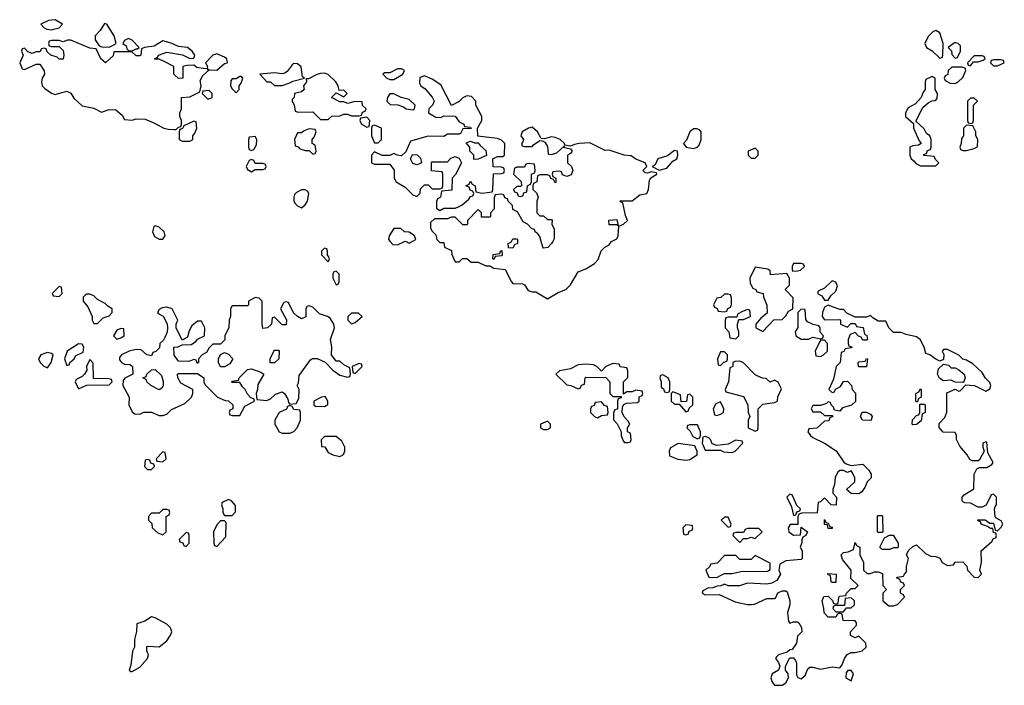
# Model space of a CAD drawing. Header units: inches. Extents: x 2710684 to 2828758, y 857022 to 965663.
# Tile 55 of 256: x 2716485 to 2721606, y 897691 to 901154. Entities that reach past the tile are written whole.
import ezdxf

# ---------------------------------------------------------------- set-up
doc = ezdxf.new("R2010")
doc.units = ezdxf.units.IN
doc.header["$MEASUREMENT"] = 0
for name, color, linetype in [('C7819', 7, 'Continuous'), ('C7829', 7, 'Continuous'), ('C7910', 7, 'Continuous'), ('C7920', 7, 'Continuous')]:
    doc.layers.add(name, color=color, linetype=linetype)

msp = doc.modelspace()

# ---------------------------------------------------------------- linework, layer by layer
at = {"layer": 'C7819', "color": 4, "elevation": 16}
for points in [[(2718411.6, 900000), (2718424.9, 899984.9), (2718450, 899982.8), (2718485.8, 900000)], [(2718494, 900000), (2718510, 899992), (2718526, 900000)], [(2718664, 900000), (2718670, 899994), (2718690, 899994), (2718694, 899970), (2718730, 899954), (2718732.7, 899932.7), (2718750, 899894), (2718770, 899894), (2718788, 899912), (2718810, 899912), (2718832.7, 899892.7), (2718870, 899892), (2718910, 899874), (2718930, 899874), (2718950, 899862), (2719010, 899854), (2719042, 899790), (2719050, 899782), (2719099.6, 899779.6), (2719110, 899774), (2719130, 899744.7), (2719150, 899738), (2719170, 899738), (2719230, 899702), (2719284.7, 899735.3), (2719326, 899750), (2719350, 899774), (2719390, 899842), (2719430, 899858), (2719474.6, 899885.4), (2719493.2, 899906.8), (2719509, 899951), (2719528.9, 899971.1), (2719550, 899982), (2719561.2, 899998.8), (2719563.5, 900000)], [(2719074, 900000), (2719074, 899990), (2719058, 899982), (2719050, 899966), (2719027.3, 899967.3), (2719026, 899990), (2719042, 899998), (2719043, 900000)], [(2719257.2, 900000), (2719251, 899989), (2719231.1, 899968.9), (2719210, 899966), (2719206, 899970), (2719197.4, 900000)], [(2720000, 899046), (2719970, 899046), (2719958, 899042), (2719954, 899030), (2719972.7, 899012.7), (2719985.4, 898985.4), (2720000, 898978.7)], [(2720000, 898928.2), (2719996.4, 898936.4), (2719910, 898948.7), (2719870, 898926), (2719862, 898910), (2719864.7, 898884.7), (2719907.1, 898867.1), (2719950, 898862.8), (2719970, 898866), (2720000, 898884.9)]]:
    msp.add_lwpolyline(points, dxfattribs=at)
for points in [[(2718070, 899966), (2718054, 899950), (2718054, 899930), (2718090, 899894), (2718095.3, 899910), (2718090, 899926), (2718086, 899926), (2718086, 899950), (2718082, 899962)], [(2718950, 899906), (2718946, 899910), (2718947.3, 899932.7), (2718982, 899938), (2718986, 899950), (2718992.7, 899952.7), (2718994, 899930), (2718990, 899926), (2718958, 899922)], [(2718130, 899846), (2718118, 899842), (2718114, 899830), (2718114, 899810), (2718130, 899774), (2718142, 899778), (2718146, 899790), (2718146, 899830)], [(2716690, 899766), (2716654, 899730), (2716658, 899718), (2716690, 899714), (2716706, 899730), (2716702, 899762)], [(2716850, 899726), (2716830, 899726), (2716814, 899710), (2716814, 899690), (2716839.6, 899659.6), (2716862, 899610), (2716862, 899590), (2716870, 899574), (2716890, 899574), (2716918, 899602), (2716950, 899614), (2716966, 899630), (2716966, 899650), (2716943.1, 899663.1), (2716930, 899678), (2716890, 899698), (2716870, 899718)], [(2717710, 899708), (2717674, 899690), (2717674, 899670), (2717670, 899666), (2717590, 899666), (2717582, 899650), (2717582, 899610), (2717574, 899590), (2717572.7, 899552.7), (2717552, 899510), (2717552, 899488), (2717530, 899466), (2717490, 899466), (2717470, 899446), (2717456.9, 899423.1), (2717434, 899410), (2717414, 899390), (2717414, 899370), (2717410, 899366), (2717402, 899382), (2717390, 899386), (2717363.6, 899376.4), (2717310, 899378), (2717288.4, 899408.4), (2717286, 899450), (2717307.3, 899452.7), (2717330, 899462), (2717376.4, 899463.6), (2717400.4, 899479.6), (2717408.7, 899491.3), (2717446, 899510), (2717448, 899550), (2717430, 899586), (2717410, 899586), (2717379.6, 899560.4), (2717365.4, 899534.6), (2717358, 899502), (2717330, 899486), (2717298, 899550), (2717298, 899570), (2717308, 899590), (2717278, 899650), (2717250, 899658), (2717225.4, 899654.6), (2717210, 899646), (2717202, 899630), (2717204.7, 899624.7), (2717231.6, 899611.6), (2717251.6, 899571.6), (2717254, 899550), (2717251.6, 899528.4), (2717239.6, 899500.4), (2717232.7, 899487.3), (2717214, 899470), (2717212.7, 899447.3), (2717192.7, 899427.3), (2717178, 899422), (2717170, 899406), (2717146, 899410), (2717116.4, 899436.4), (2717090, 899438), (2717054, 899430), (2717014, 899410), (2717003.6, 899396.4), (2717003.6, 899383.6), (2717014, 899370), (2717030, 899362), (2717059.6, 899359.6), (2717071.3, 899350), (2717074, 899310), (2717031.6, 899288.4), (2717023.6, 899276.4), (2717022, 899250), (2717054, 899190), (2717052, 899150), (2717070, 899114), (2717083.6, 899103.6), (2717110, 899102), (2717130, 899112), (2717170, 899112), (2717210, 899094), (2717230, 899094), (2717250, 899102), (2717274.6, 899125.4), (2717343.1, 899156.9), (2717378, 899190), (2717386, 899210), (2717386, 899230), (2717323.1, 899263.1), (2717308, 899290), (2717306, 899310), (2717310, 899314), (2717410, 899314), (2717442, 899290), (2717442, 899270), (2717450, 899254), (2717514, 899190), (2717552.7, 899172.7), (2717571.6, 899171.6), (2717594, 899150), (2717594, 899130), (2717578, 899122), (2717574, 899110), (2717578, 899098), (2717590, 899094), (2717630, 899094), (2717656.4, 899143.6), (2717706, 899170), (2717702, 899182), (2717687.3, 899187.3), (2717670, 899206), (2717658, 899230), (2717643.1, 899243.1), (2717630, 899266), (2717590, 899266), (2717586, 899270), (2717590, 899274), (2717622, 899278), (2717626, 899290), (2717670, 899334), (2717690, 899338), (2717739.6, 899319.6), (2717754, 899310), (2717723.6, 899256.4), (2717722, 899230), (2717714, 899210), (2717718, 899178), (2717770, 899172), (2717790, 899182), (2717814.6, 899205.4), (2717850, 899218), (2717862, 899210), (2717879.6, 899179.6), (2717882, 899162), (2717890, 899154), (2717922, 899158), (2717936.4, 899183.6), (2717938, 899230), (2717928.7, 899250), (2717934.6, 899265.4), (2717938, 899302), (2717996.4, 899383.6), (2718008.4, 899391.6), (2718031.6, 899391.6), (2718072.7, 899372.7), (2718114, 899330), (2718150, 899304.7), (2718190, 899294), (2718202, 899298), (2718206, 899310), (2718202, 899342), (2718170, 899358), (2718150, 899378), (2718130, 899378), (2718106, 899410), (2718108, 899450), (2718102, 899490), (2718122, 899550), (2718118, 899570), (2718100.4, 899600.4), (2718086, 899610), (2718044, 899624), (2718010, 899658), (2717990, 899666), (2717978, 899662), (2717972.7, 899647.3), (2717972.7, 899607.3), (2717950, 899598), (2717929, 899609), (2717908.7, 899628.7), (2717882, 899682), (2717870, 899686), (2717858, 899682), (2717842, 899650), (2717871.6, 899591.6), (2717870, 899566), (2717850, 899566), (2717810, 899606), (2717798, 899602), (2717794, 899570), (2717774, 899550), (2717750, 899548), (2717746, 899570), (2717746, 899690), (2717730, 899706)], [(2718210, 899628), (2718192, 899610), (2718192, 899590), (2718210, 899572), (2718230, 899578), (2718266, 899610), (2718247.3, 899627.3)], [(2717010, 899548), (2716990, 899538), (2716972, 899510), (2716990, 899492), (2717010, 899498), (2717028, 899510), (2717026, 899546)], [(2716790, 899468), (2716732, 899430), (2716718, 899390), (2716730, 899354), (2716742, 899358), (2716746, 899370), (2716768, 899390), (2716775.3, 899404.7), (2716815.3, 899424.7), (2716818, 899450), (2716810, 899466)], [(2716630, 899422), (2716594, 899410), (2716582, 899390), (2716592, 899370), (2716610, 899352), (2716630, 899342), (2716648.7, 899370), (2716658, 899410), (2716650, 899418)], [(2717528.4, 899348.4), (2717518, 899370), (2717518, 899390), (2717528.4, 899411.6), (2717550, 899422), (2717570, 899414), (2717594, 899390), (2717576.9, 899363.1), (2717550, 899348.7)], [(2717788, 899368), (2717788, 899390), (2717806, 899430), (2717810, 899434), (2717830, 899434), (2717834, 899430), (2717832, 899390), (2717810, 899368)], [(2716850, 899386), (2716832, 899350), (2716834, 899330), (2716822, 899310), (2716810, 899298), (2716778, 899282), (2716774, 899270), (2716790, 899234), (2716810, 899242), (2716832.7, 899252.7), (2716950, 899254), (2716966, 899270), (2716962, 899282), (2716950, 899286), (2716868, 899288), (2716867.3, 899367.3)], [(2718250, 899366), (2718214, 899350), (2718218, 899318), (2718230, 899314), (2718266, 899350), (2718262, 899362)], [(2719570, 899366), (2719534, 899350), (2719510, 899326), (2719486, 899350), (2719470, 899358), (2719430, 899362), (2719390, 899358), (2719350, 899338), (2719292.7, 899327.3), (2719274, 899310), (2719330, 899254), (2719351.6, 899251.6), (2719390, 899234), (2719402, 899238), (2719407.3, 899252.7), (2719422, 899258), (2719426, 899290), (2719430, 899294), (2719532.7, 899292.7), (2719554, 899270), (2719554, 899210), (2719570, 899194), (2719614, 899194), (2719612.7, 899187.3), (2719598, 899182), (2719594, 899170), (2719594, 899130), (2719578, 899122), (2719572.7, 899107.3), (2719572.7, 899072.7), (2719591.6, 899051.6), (2719614, 899010), (2719614, 898990), (2719623.6, 898963.6), (2719630, 898954), (2719650, 898954), (2719662, 898958), (2719666, 898970), (2719662, 899002), (2719646, 899010), (2719646, 899030), (2719658, 899050), (2719650, 899066), (2719628.4, 899088.4), (2719618, 899110), (2719620.4, 899139.6), (2719627.3, 899152.7), (2719640.4, 899159.6), (2719698, 899162), (2719706, 899170), (2719707.3, 899192.7), (2719722, 899198), (2719726, 899210), (2719722, 899222), (2719690, 899226), (2719670, 899218), (2719642, 899218), (2719626, 899206), (2719626, 899270), (2719647.3, 899292.7), (2719647.3, 899327.3), (2719642, 899342), (2719607.3, 899347.3), (2719602, 899362)], [(2717210, 899228), (2717166, 899250), (2717146, 899270), (2717142, 899282), (2717126, 899290), (2717142, 899298), (2717146, 899310), (2717170, 899332), (2717190, 899334), (2717222, 899302), (2717231.1, 899271.1), (2717231.3, 899248.7), (2717223.6, 899236.4)], [(2719830, 899306), (2719818, 899302), (2719814, 899290), (2719822, 899270), (2719822, 899242), (2719832.7, 899232.7), (2719838, 899218), (2719850, 899214), (2719862, 899218), (2719866, 899230), (2719866, 899270), (2719858, 899290)], [(2719882, 899218), (2719874, 899210), (2719874, 899170), (2719890, 899154), (2719914, 899154), (2719950, 899114), (2719962, 899118), (2719967.3, 899132.7), (2719986, 899150), (2719986, 899190), (2719970, 899206), (2719958, 899202), (2719952.7, 899167.3), (2719926, 899166), (2719922, 899202)], [(2718073.6, 899193.6), (2718054, 899190), (2718014, 899170), (2718014, 899150), (2718023.6, 899143.6), (2718070, 899142), (2718087.3, 899152.7), (2718088, 899170)], [(2719510, 899166), (2719478, 899162), (2719472.7, 899147.3), (2719458, 899142), (2719454, 899130), (2719454, 899110), (2719474, 899090), (2719490, 899082), (2719510, 899094), (2719542, 899098), (2719546, 899110), (2719542, 899142), (2719527.3, 899147.3)], [(2717890, 899146), (2717878, 899142), (2717872.7, 899127.3), (2717834, 899110), (2717812, 899070), (2717812, 899050), (2717834, 899010), (2717850, 899002), (2717890, 899002), (2717910, 899012), (2717928, 899030), (2717946, 899070), (2717946, 899110), (2717942, 899122), (2717910, 899126), (2717902, 899142)], [(2719230, 899066), (2719194, 899050), (2719194, 899030), (2719210, 899022), (2719230, 899022), (2719246, 899030), (2719246, 899050)], [(2718130, 898986), (2718070, 898986), (2718052.7, 898967.3), (2718054, 898934), (2718071.3, 898931.3), (2718090, 898902), (2718114, 898890), (2718150, 898882), (2718168.4, 898891.6), (2718175.3, 898910), (2718175.3, 898930), (2718160.4, 898960.4)], [(2717230, 898906), (2717194, 898870), (2717198, 898858), (2717230, 898854), (2717246, 898870), (2717242, 898902)], [(2717150, 898866), (2717138, 898862), (2717134, 898830), (2717150, 898814), (2717170, 898814), (2717186, 898830), (2717182, 898842), (2717167.3, 898847.3), (2717162, 898862)], [(2717570, 898658), (2717538, 898642), (2717534, 898630), (2717542, 898610), (2717542, 898590), (2717550, 898574), (2717590, 898574), (2717607.3, 898592.7), (2717607.3, 898627.3), (2717586, 898650)], [(2717250, 898606), (2717230, 898606), (2717210, 898586), (2717170, 898586), (2717154, 898570), (2717154, 898550), (2717172, 898532), (2717174, 898510), (2717203.6, 898483.6), (2717230, 898474), (2717246, 898490), (2717246, 898570), (2717262, 898578), (2717266, 898590), (2717262, 898602)], [(2717550, 898546), (2717530, 898546), (2717510, 898526), (2717492, 898490), (2717494, 898430), (2717498, 898418), (2717510, 898414), (2717556.4, 898463.6), (2717558, 898538)], [(2719950, 898526), (2719934, 898510), (2719938, 898478), (2719950, 898474), (2719962, 898478), (2719967.3, 898492.7), (2719982, 898498), (2719986, 898510), (2719982, 898522)], [(2717350, 898486), (2717314, 898450), (2717318, 898438), (2717332.7, 898432.7), (2717338, 898418), (2717350, 898414), (2717366, 898430), (2717366, 898470), (2717362, 898482)], [(2717170, 898048), (2717135.3, 898024.7), (2717094, 898010), (2717091.6, 897971.6), (2717081, 897930), (2717082, 897890), (2717071.6, 897868.4), (2717063.6, 897796.4), (2717054, 897770), (2717062, 897762), (2717070, 897762), (2717110, 897786), (2717148.7, 897830), (2717155.3, 897850), (2717146, 897870), (2717146, 897890), (2717150, 897894), (2717210, 897891.3), (2717250, 897922), (2717268.9, 897951.1), (2717275.3, 897970), (2717268.7, 897990), (2717250, 898008.7), (2717190, 898042)]]:
    msp.add_lwpolyline(points, close=True, dxfattribs=at)
at = {"layer": 'C7829', "color": 4, "elevation": 16}
for points in [[(2720550, 899886), (2720510, 899886), (2720502, 899870), (2720502, 899850), (2720506, 899846), (2720530, 899846.8), (2720546, 899850), (2720566, 899870), (2720562, 899882)], [(2720310, 899866), (2720282, 899810), (2720283.6, 899783.6), (2720298, 899758), (2720314, 899750), (2720318, 899738), (2720352, 899730), (2720352.7, 899712.7), (2720371.6, 899668.4), (2720372.7, 899627.3), (2720339.6, 899600.4), (2720314, 899570), (2720314, 899550), (2720350, 899532), (2720407.3, 899592.7), (2720450, 899594), (2720470, 899614), (2720483.1, 899636.9), (2720506, 899650), (2720507.3, 899707.3), (2720468.4, 899748.4), (2720468.4, 899751.6), (2720488, 899772), (2720488.7, 899810), (2720474, 899834), (2720390, 899826), (2720387.3, 899847.3), (2720376.4, 899856.4)], [(2720710, 899795.3), (2720670, 899758), (2720638, 899742), (2720634, 899730), (2720656.9, 899716.9), (2720670, 899694), (2720690, 899694), (2720703.1, 899716.9), (2720730, 899742), (2720739, 899770), (2720730, 899788)], [(2720170, 899726), (2720150, 899726), (2720131.6, 899708.4), (2720110, 899706), (2720094, 899670), (2720098, 899658), (2720112, 899652), (2720118, 899638), (2720150, 899634), (2720162, 899638), (2720168, 899652), (2720182, 899658), (2720187.3, 899672.7), (2720187.3, 899707.3), (2720182, 899722)], [(2720690, 899668), (2720670, 899658), (2720661, 899630), (2720658, 899610), (2720670, 899592), (2720750, 899594), (2720754, 899590), (2720754, 899570), (2720790, 899554), (2720807.3, 899572.7), (2720830, 899574), (2720838, 899558), (2720872.7, 899552.7), (2720878, 899518), (2720891.6, 899511.6), (2720894, 899490), (2720890, 899486), (2720870, 899486), (2720862, 899502), (2720847.3, 899507.3), (2720830, 899526), (2720804.7, 899515.3), (2720794, 899490), (2720794, 899470), (2720798, 899458), (2720814, 899450), (2720810, 899446), (2720778, 899442), (2720772, 899428), (2720758, 899422), (2720752, 899370), (2720731.1, 899348.9), (2720716.9, 899283.1), (2720694, 899230), (2720710, 899214), (2720722, 899218), (2720728, 899232), (2720754.6, 899245.4), (2720768.9, 899271.1), (2720790, 899274), (2720811.6, 899251.6), (2720814, 899230), (2720831.6, 899211.6), (2720832.7, 899167.3), (2720811.6, 899148.4), (2720764.7, 899135.3), (2720750, 899118), (2720722, 899122), (2720718, 899138), (2720706, 899150), (2720702, 899162), (2720690, 899166), (2720682, 899158), (2720650, 899146), (2720610, 899146), (2720602, 899130), (2720610, 899114), (2720650, 899114), (2720670, 899094), (2720710, 899094), (2720714, 899090), (2720698, 899082), (2720692.7, 899067.3), (2720670, 899066), (2720631, 899029), (2720590, 899026), (2720584.7, 899010), (2720598, 898990), (2720610, 898981), (2720670, 898951.3), (2720731.1, 898911.1), (2720771.6, 898851.6), (2720783.6, 898843.6), (2720810, 898834), (2720870, 898842), (2720902, 898810), (2720914, 898790), (2720914, 898770), (2720892, 898750), (2720879.8, 898720.2), (2720863.6, 898696.4), (2720850, 898688), (2720808.9, 898688.9), (2720786, 898710), (2720828, 898750), (2720828, 898770), (2720816.4, 898796.4), (2720810, 898806), (2720790, 898798), (2720770, 898808), (2720750, 898808), (2720739.6, 898800.4), (2720725.4, 898774.6), (2720723.6, 898736.4), (2720714, 898710), (2720714, 898690), (2720734, 898670), (2720731.1, 898628.9), (2720706, 898630), (2720670, 898666), (2720650, 898646), (2720638, 898642), (2720632, 898588), (2720552.7, 898587.3), (2720538, 898582), (2720532.7, 898567.3), (2720532.7, 898527.3), (2720492.7, 898527.3), (2720482, 898510), (2720484.7, 898490), (2720510, 898472), (2720546, 898474), (2720550, 898514), (2720582, 898490), (2720574, 898470), (2720558, 898462), (2720552, 898448), (2720552, 898432), (2720544.7, 898410), (2720554, 898390), (2720554, 898350), (2720550, 898346), (2720470, 898338), (2720438, 898322), (2720434, 898290), (2720442, 898270), (2720423.6, 898236.4), (2720396.9, 898223.1), (2720370, 898218), (2720270, 898222), (2720228.4, 898208.4), (2720170, 898208), (2720150, 898218), (2720131.6, 898208.4), (2720112.7, 898207.3), (2720090, 898198), (2720063.6, 898196.4), (2720038, 898182), (2720034, 898170), (2720050, 898162), (2720123.6, 898163.6), (2720205.4, 898125.4), (2720270, 898112), (2720290, 898112), (2720307.3, 898112.7), (2720370, 898142), (2720410, 898142), (2720415.3, 898144.7), (2720428.7, 898171.3), (2720450, 898182), (2720470, 898182), (2720476.9, 898176.9), (2720491, 898130), (2720491, 898109), (2720478, 898070), (2720483.6, 898023.6), (2720490, 898014), (2720510, 898022), (2720530, 898022), (2720536.9, 898016.9), (2720551.6, 897991.6), (2720552, 897970), (2720530, 897946), (2720524.7, 897910), (2720502, 897878), (2720490, 897875.3), (2720476.9, 897863.1), (2720432, 897850), (2720420.7, 897839.3), (2720416, 897830), (2720431.3, 897810), (2720438, 897790), (2720430.7, 897769.3), (2720398, 897750), (2720391.3, 897730), (2720396, 897710), (2720410, 897691.3), (2720450, 897691), (2720470, 897704.7), (2720484, 897730), (2720482, 897750), (2720468.7, 897770), (2720468, 897790), (2720490, 897834), (2720510, 897834), (2720519.8, 897819.8), (2720525.4, 897805.4), (2720525.4, 897745.4), (2720531.6, 897731.6), (2720550, 897724.7), (2720570, 897742), (2720584, 897776), (2720595.3, 897784.7), (2720610, 897786), (2720650, 897774.8), (2720710, 897786.8), (2720750, 897782), (2720763.1, 897796.9), (2720775.3, 897830), (2720788.9, 897851.1), (2720810, 897861), (2720830, 897861), (2720866, 897870), (2720888, 897890), (2720886, 897910), (2720850, 897946), (2720830, 897938), (2720806, 897950), (2720806, 897970), (2720836.4, 898003.6), (2720836.4, 898016.4), (2720830, 898026), (2720768.4, 898028.4), (2720762, 898062), (2720750, 898066), (2720738, 898062), (2720730, 898046), (2720690, 898046), (2720668.4, 898068.4), (2720668, 898090), (2720658, 898130), (2720667.3, 898152.7), (2720690, 898154), (2720712.7, 898132.7), (2720718, 898118), (2720730, 898114), (2720742, 898118), (2720746, 898150), (2720750, 898154), (2720782, 898158), (2720786, 898170), (2720810, 898194), (2720830, 898194), (2720846, 898210), (2720807.3, 898247.3), (2720808.7, 898290), (2720764.7, 898344.7), (2720758, 898370), (2720770, 898382), (2720794.6, 898385.4), (2720822, 898398), (2720830, 898434), (2720838, 898418), (2720854, 898410), (2720854, 898370), (2720874, 898330), (2720874, 898290), (2720892.7, 898272.7), (2720910, 898272), (2720930, 898282), (2720950, 898282), (2720972.7, 898272.7), (2720974, 898210), (2720994, 898190), (2720974, 898170), (2720974, 898130), (2721004.7, 898104.7), (2721030, 898104.7), (2721050, 898111.3), (2721086, 898150), (2721082, 898162), (2721066, 898170), (2721066, 898190), (2721086, 898210), (2721082, 898222), (2721067.3, 898227.3), (2721062, 898242), (2721046, 898250), (2721050, 898254), (2721082, 898258), (2721086, 898270), (2721098, 898282), (2721098, 898310), (2721108, 898350), (2721098, 898370), (2721107.3, 898392.7), (2721130, 898414), (2721150, 898422), (2721196.9, 898376.9), (2721223.6, 898363.6), (2721250, 898362), (2721270, 898352), (2721282, 898330), (2721310, 898314), (2721342, 898318), (2721350, 898332), (2721390, 898334), (2721411.6, 898311.6), (2721414, 898290), (2721450, 898254), (2721470, 898252), (2721488, 898270), (2721478, 898290), (2721488, 898330), (2721486, 898390), (2721540.4, 898439.6), (2721550, 898454), (2721562, 898458), (2721566, 898470), (2721562, 898482), (2721550, 898486), (2721546, 898506), (2721534, 898506), (2721518, 898518), (2721486, 898530), (2721482, 898542), (2721470, 898546), (2721468, 898552), (2721507.3, 898552.7), (2721530, 898534), (2721550, 898534), (2721558, 898498), (2721570, 898494), (2721590, 898514), (2721598, 898530), (2721590, 898546), (2721562, 898562), (2721558, 898570), (2721555.3, 898610), (2721558, 898622), (2721566, 898630), (2721566, 898670), (2721550, 898686), (2721538, 898682), (2721511.1, 898628.9), (2721490, 898618), (2721470, 898618), (2721430, 898638), (2721400.4, 898640.4), (2721390, 898646), (2721387.3, 898652.7), (2721386, 898670), (2721398, 898682), (2721447.3, 898712.7), (2721448.7, 898790), (2721463.1, 898816.9), (2721476.4, 898823.6), (2721515.3, 898824.7), (2721540.4, 898839.6), (2721548, 898850), (2721520.4, 898900.4), (2721515.3, 898955.3), (2721510, 898958), (2721494, 898950), (2721494, 898930), (2721502, 898910), (2721476.3, 898863.7), (2721470, 898859), (2721439, 898859), (2721426, 898866), (2721412.7, 898890), (2721375.1, 898935.1), (2721358, 898970), (2721358, 898990), (2721350, 899006), (2721288.4, 899008.4), (2721267.3, 899032.7), (2721267.3, 899052.7), (2721296.4, 899083.6), (2721307.3, 899112.7), (2721307.3, 899212.7), (2721350, 899232), (2721370, 899222), (2721376.4, 899223.6), (2721406, 899254), (2721451.6, 899251.6), (2721510, 899222), (2721530, 899234), (2721535.3, 899250), (2721530, 899266), (2721508.7, 899288.7), (2721490, 899318), (2721443.1, 899363.1), (2721410, 899382), (2721390, 899388), (2721370, 899408), (2721310, 899438), (2721290, 899438), (2721282, 899430), (2721292, 899412), (2721290, 899386), (2721270, 899378), (2721250, 899388), (2721218, 899410), (2721198, 899418), (2721189, 899450), (2721168.7, 899490), (2721150, 899504), (2721095.3, 899515.3), (2721070, 899526), (2721030, 899526), (2721006, 899550), (2720990, 899586), (2720950, 899586), (2720922, 899602), (2720910, 899615.3), (2720890, 899606), (2720830, 899606), (2720787.3, 899627.3), (2720770, 899646), (2720750, 899646)], [(2720270, 899646), (2720243.6, 899636.4), (2720218, 899622), (2720214, 899606), (2720170, 899606), (2720158, 899602), (2720154, 899590), (2720154, 899550), (2720174, 899530), (2720178, 899498), (2720210, 899494), (2720226, 899510), (2720226, 899530), (2720218, 899550), (2720218, 899570), (2720226, 899594), (2720250, 899594), (2720286, 899610), (2720282, 899642)], [(2720550, 899648), (2720532, 899630), (2720532.7, 899552.7), (2720518, 899530), (2720522, 899510), (2720550, 899491.3), (2720588.4, 899491.6), (2720610, 899502), (2720650, 899494), (2720662, 899498), (2720666, 899510), (2720648.4, 899528.4), (2720648, 899550), (2720642, 899562), (2720612, 899568), (2720582, 899582), (2720574, 899594), (2720570, 899646)], [(2720670, 899486), (2720650, 899486), (2720622, 899430), (2720625.4, 899405.4), (2720650, 899402), (2720666, 899410), (2720686, 899430), (2720686, 899470)], [(2720150, 899426), (2720130, 899426), (2720114, 899390), (2720118, 899358), (2720130, 899354), (2720147.3, 899372.7), (2720162, 899378), (2720166, 899390), (2720166, 899410)], [(2720230, 899378), (2720203.6, 899376.4), (2720194, 899370), (2720194, 899350), (2720178, 899342), (2720172, 899270), (2720154, 899230), (2720158, 899218), (2720250, 899194), (2720272, 899150), (2720274, 899110), (2720282, 899090), (2720274, 899070), (2720274, 899030), (2720310, 899014), (2720322, 899018), (2720326, 899030), (2720326, 899130), (2720350, 899154), (2720410, 899162), (2720426, 899170), (2720428.4, 899191.6), (2720447.3, 899232.7), (2720430, 899268), (2720410, 899278), (2720388.4, 899268.4), (2720367.3, 899287.3), (2720348.4, 899288.4), (2720320.4, 899300.4), (2720310, 899306), (2720250, 899368)], [(2720847.3, 899347.3), (2720846, 899370), (2720850, 899374), (2720882, 899378), (2720890, 899392), (2720894, 899390), (2720890, 899348)], [(2721330, 899342), (2721350, 899342), (2721370, 899332), (2721398, 899310), (2721402, 899290), (2721394, 899266), (2721390, 899266), (2721350, 899268), (2721330, 899278), (2721290, 899275.3), (2721280.2, 899280.2), (2721269.1, 899289.1), (2721259, 899310), (2721263.2, 899336.8), (2721290, 899362), (2721316, 899356)], [(2721150, 899166), (2721146, 899170), (2721146, 899210), (2721162, 899218), (2721170, 899234), (2721174, 899230), (2721174, 899190), (2721158, 899182), (2721154, 899166)], [(2720130, 899166), (2720105.4, 899154.6), (2720092, 899130), (2720098, 899098), (2720110, 899094), (2720130, 899102), (2720146, 899110), (2720148, 899130)], [(2721130, 899046), (2721126, 899050), (2721128.4, 899071.6), (2721150, 899094), (2721162, 899098), (2721166, 899110), (2721166, 899154), (2721190, 899154), (2721194, 899150), (2721194, 899110), (2721178, 899102), (2721172.7, 899067.3), (2721150, 899048)], [(2720910, 899068), (2720868, 899070), (2720858, 899090), (2720867.3, 899112.7), (2720890, 899112), (2720910, 899102), (2720918, 899090), (2720914, 899070)], [(2720050, 898986), (2720038, 898982), (2720034, 898950), (2720050, 898914), (2720130, 898914), (2720145.4, 898905.4), (2720190, 898902), (2720206, 898910), (2720246, 898950), (2720242, 898962), (2720210, 898966), (2720170, 898946), (2720110, 898938), (2720087.3, 898947.3), (2720078, 898970), (2720070, 898978)], [(2720490, 898686), (2720474, 898670), (2720499.6, 898619.6), (2720510, 898574), (2720522, 898578), (2720527.3, 898592.7), (2720542, 898598), (2720546, 898610), (2720527.3, 898627.3), (2720502, 898682)], [(2720170, 898566), (2720150, 898566), (2720134, 898550), (2720170, 898514), (2720182, 898518), (2720186, 898530)], [(2720690, 898506), (2720686, 898526), (2720670, 898528), (2720670, 898554), (2720678, 898538), (2720690, 898534), (2720698, 898518), (2720710, 898514), (2720710, 898506)], [(2720950, 898486), (2720946, 898490), (2720946, 898570), (2720950, 898574), (2720970, 898574), (2720972.7, 898567.3), (2720974, 898490), (2720970, 898486)], [(2720330, 898506), (2720270, 898506), (2720258, 898502), (2720250, 898486), (2720210, 898486), (2720198, 898482), (2720194, 898470), (2720230, 898434), (2720250, 898454), (2720270, 898454), (2720290, 898462), (2720310, 898454), (2720346, 898490)], [(2720970, 898398), (2720958, 898410), (2720982, 898458), (2721008, 898472), (2721028.4, 898471.6), (2721054, 898430), (2721054, 898410), (2721050, 898406), (2721030, 898406), (2721010, 898398)], [(2720310, 898366), (2720290, 898346), (2720230, 898346), (2720210, 898366), (2720150, 898366), (2720112.7, 898327.3), (2720078, 898322), (2720074, 898310), (2720054, 898290), (2720070, 898254), (2720110, 898252), (2720130, 898262), (2720150, 898272), (2720190, 898272), (2720236.4, 898283.6), (2720374.6, 898285.4), (2720387.3, 898292.7), (2720387.3, 898327.3)], [(2720710, 898226), (2720706, 898230), (2720702, 898262), (2720690, 898266), (2720687.3, 898272.7), (2720732, 898270), (2720730, 898226)], [(2720810, 898146), (2720778, 898142), (2720774, 898106), (2720730, 898106), (2720718, 898102), (2720714, 898090), (2720730, 898074), (2720770, 898074), (2720786, 898094), (2720810, 898094), (2720826, 898110), (2720826, 898130)], [(2720810, 897768), (2720792.7, 897767.3), (2720783.6, 897756.4), (2720782, 897730), (2720810, 897714), (2720822, 897750)]]:
    msp.add_lwpolyline(points, close=True, dxfattribs=at)
for points in [[(2720000, 898978.7), (2720010, 898974), (2720022, 898978), (2720026, 898990), (2720026, 899010), (2720010, 899046), (2720000, 899046)], [(2720000, 898884.9), (2720008, 898890), (2720008, 898910), (2720000, 898928.2)]]:
    msp.add_lwpolyline(points, dxfattribs=at)
at = {"layer": 'C7910', "color": 4, "elevation": 16}
for points in [[(2716670, 901154), (2716634, 901150), (2716594, 901130), (2716611.6, 901111.6), (2716625.4, 901105.4), (2716650, 901101), (2716670, 901106), (2716690, 901112), (2716708, 901130)], [(2716926, 901134), (2716902.5, 901097.5), (2716878, 901070), (2716878, 901050), (2716898, 901018), (2716912, 901012), (2716950, 901011.3), (2716970, 901022), (2716986, 901030), (2716975.3, 901070), (2716938, 901130)], [(2716750, 901048), (2716732.7, 901047.3), (2716710, 901038), (2716690, 901046), (2716650, 901046), (2716638, 901042), (2716634, 901030), (2716638, 901018), (2716650, 901014), (2716690, 901014), (2716710, 900994), (2716714, 900970), (2716710, 900948), (2716690, 900948), (2716679, 900959), (2716646, 900970), (2716627.3, 900987.3), (2716622, 901002), (2716610, 901006), (2716598, 901002), (2716590, 900986), (2716570, 900986), (2716550, 900978), (2716527.3, 900987.3), (2716510, 901006), (2716498, 901002), (2716494, 900990), (2716502, 900970), (2716484.7, 900930), (2716498, 900898), (2716510, 900894), (2716570, 900922), (2716590, 900922), (2716612.7, 900887.3), (2716614, 900870), (2716602, 900850), (2716598, 900830), (2716602, 900810), (2716615.3, 900795.3), (2716650, 900771.3), (2716670, 900764.7), (2716730, 900782), (2716750, 900772), (2716766, 900746), (2716810, 900706), (2716870, 900694), (2716910, 900672), (2716950, 900686), (2716984.7, 900684.7), (2717016.9, 900656.9), (2717030, 900634), (2717070, 900632), (2717090, 900638), (2717136.9, 900636.9), (2717179.6, 900619.6), (2717234, 900590), (2717256.4, 900583.6), (2717290, 900582), (2717298, 900582), (2717310, 900594), (2717322, 900598), (2717326, 900610), (2717326, 900630), (2717318, 900650), (2717318, 900670), (2717326, 900690), (2717326, 900750), (2717370, 900752), (2717422, 900778), (2717428, 900810), (2717423.1, 900836.9), (2717436.4, 900863.6), (2717466, 900890), (2717462, 900898), (2717472.7, 900892.7), (2717510, 900892), (2717550, 900926), (2717566, 900930), (2717562, 900950), (2717550, 900959), (2717510, 900977.2), (2717490, 900969), (2717451.3, 900930), (2717462, 900910), (2717459.6, 900900.4), (2717450, 900898), (2717405.2, 900905.2), (2717390, 900918), (2717356.4, 900916.4), (2717334, 900910), (2717334, 900850), (2717310, 900848), (2717286, 900870), (2717286, 900910), (2717236.5, 900936.5), (2717210, 900948), (2717188.4, 900948.4), (2717187.3, 900952.7), (2717202, 900958), (2717206, 900970), (2717250, 900984.7), (2717331.1, 900971.1), (2717370, 900952), (2717390, 900954), (2717395.3, 900970), (2717382, 900990), (2717358, 901010), (2717310, 901014), (2717272.5, 901032.5), (2717230, 901044), (2717184, 901016), (2717134, 901010), (2717118, 901002), (2717114, 900970), (2717110, 900966), (2717090, 900966), (2717067.3, 900987.3), (2716974, 900986), (2716970, 900966), (2716931.3, 900928.7), (2716906, 900950), (2716882, 901002), (2716850, 901006)], [(2717050, 901055.3), (2717030, 901046), (2717022, 901030), (2717038, 901018), (2717042, 901002), (2717050, 900994), (2717070, 900992), (2717090, 901002), (2717098, 901002), (2717106, 901010), (2717070, 901048)], [(2717910, 900925.2), (2717901.1, 900918.9), (2717875.5, 900884.5), (2717864, 900876), (2717850, 900872.7), (2717810, 900878), (2717734, 900870), (2717770, 900831.3), (2717790, 900831.3), (2717810, 900811.3), (2717850, 900811), (2717890, 900824.7), (2717906, 900834), (2717966, 900850), (2717956.4, 900856.4), (2717949.1, 900909.1), (2717930, 900924)], [(2718470, 900898), (2718450, 900898), (2718410, 900878), (2718382, 900878), (2718374, 900870), (2718394, 900850), (2718410, 900842), (2718430, 900842), (2718478, 900870), (2718486, 900890)], [(2717638, 900858), (2717630, 900858), (2717610, 900846), (2717590, 900846), (2717583.6, 900836.4), (2717582, 900810), (2717590, 900794), (2717610, 900774), (2717626, 900790), (2717626, 900810), (2717636.4, 900823.6), (2717646, 900850)], [(2718070, 900875.3), (2718050, 900874), (2718030, 900869), (2717986, 900846), (2717974, 900846), (2717976, 900830), (2717961, 900810), (2717964.7, 900790), (2717950, 900779), (2717914, 900770), (2717911.6, 900748.4), (2717902, 900738), (2717902, 900730), (2717911.6, 900711.6), (2717918, 900678), (2717932.7, 900672.7), (2718010, 900674), (2718050, 900634), (2718090, 900634), (2718108.4, 900651.6), (2718150, 900654), (2718170, 900662), (2718190, 900662), (2718210, 900654), (2718250, 900654), (2718262, 900658), (2718267.3, 900672.7), (2718282, 900678), (2718286, 900690), (2718268, 900708), (2718266, 900726), (2718230, 900728), (2718190, 900718), (2718170, 900726), (2718150, 900726), (2718106, 900750), (2718130, 900774), (2718170, 900752), (2718188, 900770), (2718170, 900788), (2718146, 900786), (2718142, 900810), (2718128.7, 900830), (2718090, 900868)], [(2718590, 900862), (2718566, 900854), (2718563.5, 900823.5), (2718571.3, 900810), (2718593.4, 900793.4), (2718630.8, 900750.8), (2718641, 900730), (2718632, 900710), (2718612, 900690), (2718611.3, 900670), (2718650, 900646), (2718674.6, 900645.4), (2718690, 900654), (2718750, 900651.3), (2718770, 900622), (2718794, 900610), (2718798, 900598), (2718830, 900594), (2718832.7, 900587.3), (2718790, 900586), (2718778, 900562), (2718770, 900558), (2718710, 900558), (2718690, 900546), (2718610, 900548), (2718518, 900522), (2718492.7, 900467.3), (2718470, 900446), (2718448.4, 900448.4), (2718430, 900458), (2718410, 900448), (2718370, 900448), (2718330, 900466), (2718314, 900450), (2718314, 900410), (2718330, 900402), (2718410, 900402), (2718431.6, 900371.6), (2718432, 900330), (2718442, 900310), (2718490, 900282), (2718530, 900242), (2718550, 900234), (2718568, 900252), (2718570, 900274), (2718590, 900294), (2718610, 900294), (2718630, 900274), (2718670, 900274), (2718682, 900278), (2718686, 900290), (2718686, 900350), (2718682, 900362), (2718627.3, 900367.3), (2718626, 900410), (2718630, 900414), (2718710, 900414), (2718727.3, 900432.7), (2718740.4, 900439.6), (2718750, 900442), (2718770, 900434), (2718782, 900410), (2718751.6, 900348.4), (2718734, 900330), (2718732.7, 900267.3), (2718678, 900262), (2718674, 900230), (2718658, 900222), (2718652.7, 900207.3), (2718652.7, 900172.7), (2718670, 900162), (2718690, 900174), (2718750, 900174), (2718770, 900182), (2718786, 900190), (2718820.4, 900219.6), (2718830, 900234), (2718842, 900238), (2718846, 900250), (2718842, 900262), (2718827.3, 900267.3), (2718822, 900282), (2718806, 900290), (2718822, 900298), (2718830, 900314), (2718838, 900298), (2718854, 900290), (2718858, 900258), (2718890, 900252), (2718942, 900258), (2718946, 900270), (2718948.4, 900351.6), (2718990, 900354), (2719002, 900358), (2719006, 900370), (2719002, 900382), (2718990, 900386), (2718948, 900388), (2718946, 900430), (2718970, 900442), (2718998, 900442), (2719006, 900450), (2719008, 900510), (2718990, 900528), (2718970, 900535.3), (2718867.3, 900547.3), (2718866, 900590), (2718888, 900630), (2718888, 900650), (2718858, 900710), (2718858, 900730), (2718834.6, 900754.6), (2718810, 900758), (2718790, 900748), (2718770, 900728), (2718730, 900708), (2718674.6, 900814.6), (2718630, 900844)], [(2717470, 900786), (2717438, 900782), (2717434, 900770), (2717462, 900742), (2717470, 900742), (2717486, 900750), (2717486, 900770)], [(2718430, 900768.7), (2718410, 900768), (2718398, 900750), (2718394, 900730), (2718412, 900712), (2718451.1, 900711.1), (2718481, 900701), (2718494, 900690), (2718530, 900684.7), (2718538, 900690), (2718542, 900710), (2718510, 900739), (2718469, 900749)], [(2718290, 900646), (2718258, 900642), (2718254, 900630), (2718262, 900610), (2718290, 900594), (2718302, 900598), (2718306, 900630)], [(2717390, 900626), (2717338, 900602), (2717332, 900588), (2717318, 900582), (2717314, 900570), (2717314, 900530), (2717330, 900522), (2717370, 900522), (2717386, 900530), (2717386, 900550), (2717396.4, 900563.6), (2717406, 900590), (2717402, 900622)], [(2718330, 900606), (2718318, 900602), (2718314, 900590), (2718314, 900550), (2718330, 900514), (2718350, 900514), (2718366, 900530), (2718366, 900590)], [(2717710, 900546), (2717678, 900542), (2717674, 900530), (2717674, 900490), (2717678, 900478), (2717690, 900474), (2717702, 900478), (2717716.4, 900503.6), (2717718, 900530)], [(2717990, 900586), (2717963.6, 900576.4), (2717950, 900566), (2717930, 900566), (2717914, 900530), (2717918, 900498), (2717932.7, 900492.7), (2717942, 900482), (2717970, 900474), (2717990, 900474), (2718010, 900454), (2718022, 900458), (2718026, 900470), (2718022, 900502), (2718006, 900510), (2718006, 900530), (2718016.4, 900543.6), (2718026, 900570), (2718022, 900582)], [(2718850, 900514), (2718870, 900514), (2718879.6, 900499.6), (2718910, 900474), (2718912.7, 900447.3), (2718870, 900428), (2718847.3, 900427.3), (2718846, 900450), (2718826, 900470), (2718826, 900490), (2718807.3, 900512.7), (2718830, 900522)], [(2718550, 900398), (2718530, 900406), (2718518, 900430), (2718528, 900452), (2718551.6, 900451.6), (2718570, 900434), (2718574, 900410), (2718570, 900406)], [(2719890, 900473.2), (2719854.8, 900445.2), (2719804.7, 900430), (2719790, 900398), (2719774, 900390), (2719810, 900371.3), (2719850, 900381), (2719882.7, 900417.3), (2719902, 900430), (2719908.7, 900450), (2719906, 900470)], [(2717690, 900426), (2717678, 900422), (2717662, 900390), (2717670, 900374), (2717690, 900362), (2717710, 900374), (2717750, 900374), (2717762, 900378), (2717766, 900390), (2717762, 900402), (2717750, 900406), (2717710, 900406), (2717702, 900422)], [(2719130, 900406), (2719118, 900402), (2719110, 900386), (2719070, 900386), (2719058, 900382), (2719054, 900350), (2719092.7, 900312.7), (2719094, 900290), (2719090, 900286), (2719070, 900286), (2719054, 900270), (2719058, 900258), (2719072.7, 900252.7), (2719078, 900238), (2719090, 900234), (2719102, 900238), (2719107.3, 900252.7), (2719122, 900258), (2719126, 900290), (2719142, 900298), (2719146, 900310), (2719146, 900350), (2719162, 900358), (2719166, 900370), (2719162, 900402)], [(2717950, 900269.2), (2717924.5, 900255.5), (2717914.8, 900245.2), (2717910.8, 900230), (2717911, 900210), (2717918, 900198), (2717930, 900184.7), (2717950, 900176), (2717970, 900191.3), (2717981.2, 900210), (2717988.7, 900250), (2717982, 900262), (2717969, 900269)], [(2717190, 900082), (2717182, 900078), (2717176, 900050), (2717185.8, 900025.8), (2717210, 900011.3), (2717230, 900012), (2717242, 900030), (2717235.3, 900050), (2717210, 900075.3)], [(2719598, 900082), (2719590, 900086), (2719550, 900086), (2719548.4, 900111.6), (2719590, 900114)]]:
    msp.add_lwpolyline(points, close=True, dxfattribs=at)
for points in [[(2719563.5, 900000), (2719590, 900014), (2719598, 900030), (2719600.4, 900079.6), (2719626, 900090), (2719646, 900110), (2719635.3, 900135.3), (2719622, 900202), (2719610, 900206), (2719608.4, 900211.6), (2719670, 900212), (2719710, 900242), (2719746, 900250), (2719755.3, 900270), (2719760.4, 900319.6), (2719768, 900332), (2719798, 900350), (2719796.4, 900356.4), (2719770, 900362), (2719750, 900355.3), (2719738, 900358), (2719726, 900370), (2719746, 900390), (2719738, 900410), (2719690, 900428.7), (2719666, 900446), (2719629.5, 900449.5), (2719550, 900475.1), (2719530, 900473.2), (2719450, 900512.7), (2719394, 900510), (2719370, 900505.2), (2719350, 900495.3), (2719320.4, 900500.4), (2719318, 900510), (2719295.3, 900530), (2719270, 900541.2), (2719250, 900545.2), (2719214.6, 900534.6), (2719196.4, 900536.4), (2719177.2, 900570), (2719150, 900594.5), (2719132, 900590), (2719098, 900570), (2719092, 900550), (2719104.7, 900530), (2719102, 900518), (2719094, 900510), (2719098, 900498), (2719110, 900494), (2719150, 900494), (2719156.4, 900503.6), (2719190, 900524.7), (2719203.6, 900523.6), (2719216.9, 900516.9), (2719230, 900494), (2719234, 900454), (2719250, 900452), (2719278, 900462), (2719318, 900498), (2719314, 900490), (2719350, 900482), (2719358, 900470), (2719350, 900458), (2719334, 900450), (2719334, 900410), (2719354, 900390), (2719362, 900370), (2719352.7, 900347.3), (2719330, 900338), (2719307.3, 900347.3), (2719302, 900362), (2719290, 900366), (2719258, 900362), (2719254, 900350), (2719258, 900338), (2719274, 900330), (2719274, 900310), (2719270, 900306), (2719262, 900322), (2719247.3, 900327.3), (2719242, 900342), (2719230, 900346), (2719190, 900346), (2719178, 900342), (2719174, 900310), (2719158, 900302), (2719154, 900290), (2719154, 900270), (2719172.7, 900252.7), (2719182, 900230), (2719174, 900210), (2719174, 900150), (2719190, 900134), (2719210, 900134), (2719230, 900114), (2719250, 900114), (2719254, 900110), (2719252, 900090), (2719264.7, 900064.7), (2719265.4, 900014.6), (2719257.2, 900000)], [(2720000, 900586.2), (2719990, 900586.6), (2719970.7, 900570), (2719953, 900527), (2719938, 900510), (2719951, 900491), (2719990, 900484.7), (2720000, 900488)], [(2719197.4, 900000), (2719190, 900026), (2719180.4, 900040.4), (2719166, 900050), (2719162, 900062), (2719147.3, 900067.3), (2719126, 900090), (2719103.1, 900103.1), (2719074.6, 900154.6), (2719050, 900166), (2719047.3, 900187.3), (2719026, 900210), (2719022, 900222), (2719008, 900228), (2719002, 900242), (2718990, 900246), (2718958, 900242), (2718952.7, 900227.3), (2718952, 900170), (2718934, 900150), (2718934, 900130), (2718930, 900126), (2718887.3, 900127.3), (2718886, 900150), (2718870, 900166), (2718814, 900110), (2718814, 900090), (2718810, 900086), (2718790, 900086), (2718750, 900126), (2718730, 900126), (2718710, 900118), (2718642, 900118), (2718622, 900098), (2718622, 900070), (2718630, 900054), (2718650, 900034), (2718654, 900010), (2718664, 900000)], [(2718526, 900000), (2718546, 900010), (2718538, 900030), (2718510, 900048), (2718486, 900050), (2718467.3, 900067.3), (2718430, 900068), (2718406, 900030), (2718402.8, 900010), (2718411.6, 900000)], [(2718485.8, 900000), (2718490, 900002), (2718494, 900000)], [(2719043, 900000), (2719050, 900014), (2719070, 900014), (2719074, 900010), (2719074, 900000)]]:
    msp.add_lwpolyline(points, dxfattribs=at)
at = {"layer": 'C7920', "color": 4, "elevation": 16}
for points in [[(2721250, 901098), (2721234, 901090), (2721210, 901066), (2721192, 901030), (2721202, 901010), (2721231.1, 900991.1), (2721270, 900954), (2721282, 900958), (2721286, 900970), (2721288, 901030), (2721270, 901086)], [(2721354, 901034), (2721346.8, 901033.2), (2721314, 901010), (2721331.6, 900991.6), (2721332.7, 900972.7), (2721350, 900954), (2721362, 900958), (2721378, 900990), (2721378, 901018), (2721366, 901030)], [(2721490, 900966), (2721450, 900966), (2721414, 900930), (2721418, 900918), (2721430, 900914), (2721446, 900934), (2721470, 900934), (2721496.4, 900943.6), (2721506, 900950), (2721502, 900962)], [(2721590, 900946), (2721550, 900946), (2721538, 900942), (2721534, 900930), (2721550, 900914), (2721570, 900914), (2721590, 900922), (2721606, 900930), (2721602, 900942)], [(2721387.3, 900907.3), (2721332.7, 900907.3), (2721314, 900890), (2721311.6, 900868.4), (2721298, 900862), (2721294, 900850), (2721298, 900838), (2721323.6, 900823.6), (2721350, 900822), (2721366, 900830), (2721390, 900854), (2721406, 900890), (2721402, 900902)], [(2721230, 900858), (2721198, 900842), (2721194, 900830), (2721194, 900790), (2721183.6, 900776.4), (2721174, 900750), (2721143.6, 900716.4), (2721105.4, 900694.6), (2721092, 900670), (2721092, 900650), (2721134, 900614), (2721134, 900590), (2721163.6, 900523.6), (2721174, 900510), (2721159.6, 900500.4), (2721130, 900498), (2721114, 900490), (2721114, 900450), (2721122, 900430), (2721138, 900418), (2721145.4, 900405.4), (2721170, 900394), (2721250, 900394), (2721266, 900410), (2721247.3, 900427.3), (2721242, 900442), (2721188, 900448), (2721188, 900452), (2721202, 900458), (2721207.3, 900472.7), (2721222, 900478), (2721226, 900490), (2721226, 900530), (2721218, 900550), (2721202, 900562), (2721190, 900586), (2721146, 900626), (2721182, 900698), (2721210, 900722), (2721228.4, 900731.6), (2721247.3, 900732.7), (2721256.4, 900743.6), (2721258, 900770), (2721246, 900790), (2721246, 900850)], [(2721450, 900746), (2721430, 900746), (2721414, 900730), (2721414, 900630), (2721418, 900618), (2721430, 900614), (2721442, 900618), (2721446, 900630), (2721446, 900710), (2721466, 900730)], [(2721410, 900606), (2721394, 900590), (2721394, 900550), (2721383.6, 900536.4), (2721382, 900510), (2721374, 900490), (2721378, 900478), (2721390, 900474), (2721410, 900474), (2721450, 900484.7), (2721467.3, 900492.7), (2721468, 900530), (2721458, 900550), (2721458, 900570), (2721442, 900602)], [(2720310, 900486), (2720274, 900470), (2720274, 900450), (2720290, 900434), (2720310, 900434), (2720326, 900450), (2720326, 900470)]]:
    msp.add_lwpolyline(points, close=True, dxfattribs=at)
msp.add_lwpolyline([(2720000, 900488), (2720010, 900491.3), (2720019.3, 900500.7), (2720029.2, 900530), (2720029, 900570), (2720020.2, 900580.2), (2720006, 900586), (2720000, 900586.2)], dxfattribs=at)

doc.saveas('drawing.dxf')
